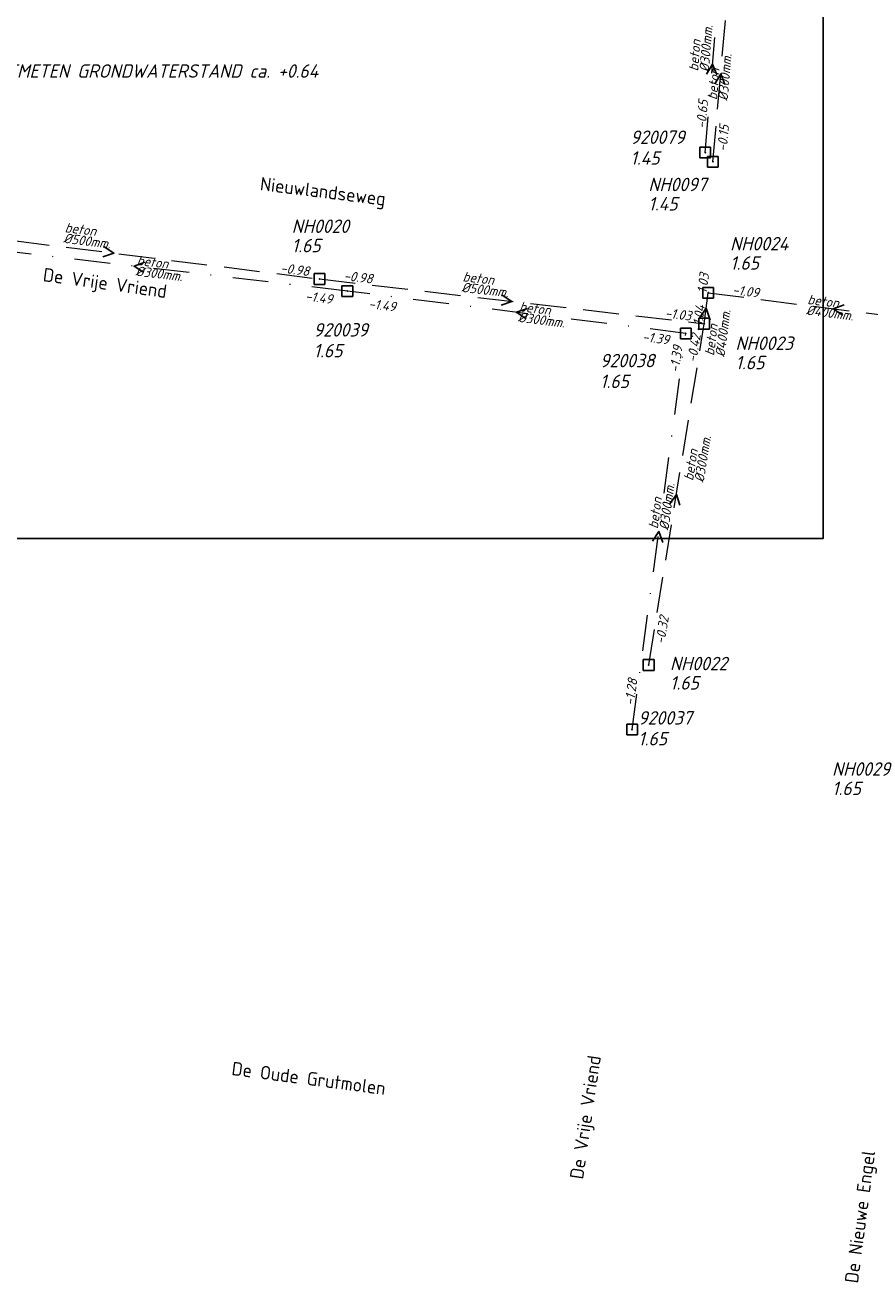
# Model space of a CAD drawing. Header units: metres. Extents: x 152202 to 157341, y 461610 to 468701.
# Tile 206 of 238: x 154584 to 154702, y 467866 to 468042. Entities that reach past the tile are written whole.
import ezdxf
from ezdxf.enums import TextEntityAlignment as Align

# ---------------------------------------------------------------- set-up
doc = ezdxf.new("R2010")
doc.units = ezdxf.units.M
doc.header["$PDMODE"] = 64
doc.header["$PDSIZE"] = 1.5
doc.linetypes.add('RI-HWA', pattern=[7.4, 5, -2.4])
doc.linetypes.add('RI-VWA', pattern=[11, 5, -3, 0, -3])
doc.layers.get('0').update_dxf_attribs({"linetype": 'CONTINUOUS'})
doc.layers.get('DEFPOINTS').update_dxf_attribs({"linetype": 'CONTINUOUS'})
for name, color, linetype, lineweight in [('B-OI-RI-HWA-BOB-T18', 150, 'CONTINUOUS', 18), ('B-OI-RI-HWA-MATERIAAL-T18', 150, 'CONTINUOUS', 18), ('B-OI-RI-HWA-PUTDEKSELHOOGTE-T25', 150, 'CONTINUOUS', 25), ('B-OI-RI-HWA-PUTNUMMER-T25', 150, 'CONTINUOUS', 25), ('B-OI-RI-HWA_DIAMETER-T18', 150, 'CONTINUOUS', 18), ('B-OI-RI-HWA_RIOOLPUT-S', 150, 'CONTINUOUS', 25), ('B-OI-RI-HWA_TRANSPORTLEIDING-G', 150, 'RI-HWA', 18), ('B-OI-RI-STROOMRICHTING-S', 252, 'CONTINUOUS', 25), ('B-OI-RI-VWA-BOB-T18', 34, 'CONTINUOUS', 18), ('B-OI-RI-VWA-DIAMETER-T18', 34, 'CONTINUOUS', 18), ('B-OI-RI-VWA-MATERIAAL-T18', 34, 'CONTINUOUS', 18), ('B-OI-RI-VWA_PUTDEKSELHOOGTE-T25', 34, 'CONTINUOUS', 25), ('B-OI-RI-VWA_PUTNUMMER-T25', 34, 'CONTINUOUS', 25), ('B-OI-RI-VWA_RIOOLPUT-S', 34, 'CONTINUOUS', 25), ('B-OI-RI-VWA_TRANSPORTLEIDING-G', 34, 'RI-VWA', 18), ('B-RO-OG-TOPOGRAFIE-T18', 2, 'CONTINUOUS', 18), ('N-OI-WH-T25', 2, 'CONTINUOUS', 25)]:
    doc.layers.add(name, color=color, linetype=linetype, lineweight=lineweight)
doc.styles.add('NLCS-ISO-M200-T18', font='NLCS-ISO.ttf', dxfattribs={"height": 360})
doc.styles.add('NLCS-ISO-M500-T18_CURSIEF', font='NLCS-ISO.ttf', dxfattribs={"oblique": 15, "height": 0.9})
doc.styles.add('NLCS-ISO-M750-T18_CURSIEF', font='NLCS-ISO.ttf', dxfattribs={"oblique": 15, "height": 1.35})
doc.styles.add('NLCS-ISO-M750-T25_CURSIEF', font='NLCS-ISO.ttf', dxfattribs={"oblique": 15, "height": 1.875})

# ---------------------------------------------------------------- blocks, each defined once
blk = doc.blocks.new('ACMAP_ANN_TEMPLATE_hwa-diam')
at = {"style": 'NLCS-ISO-M750-T18_CURSIEF', "oblique": 15}
blk.add_attdef('hwa-diam', (-3.7, -1.3), '', height=1.35, dxfattribs=at)
blk = doc.blocks.new('ACMAP_ANN_TEMPLATE_hwa-materiaal')
at = {"style": 'NLCS-ISO-M750-T18_CURSIEF', "oblique": 15}
blk.add_attdef('hwa-mat', (-3.7, 0.2), '', height=1.35, dxfattribs=at)
blk = doc.blocks.new('ACMAP_ANN_TEMPLATE_hwa-nap-l')
at = {"style": 'NLCS-ISO-M750-T18_CURSIEF', "oblique": 15}
blk.add_attdef('hwa-nap-l', (3.3, 0.2), '', height=1.35, dxfattribs=at)
blk = doc.blocks.new('ACMAP_ANN_TEMPLATE_hwa-nap-r')
at = {"style": 'NLCS-ISO-M750-T18_CURSIEF', "oblique": 15}
blk.add_attdef('hwa-nap-r', (-5.6, 0.2), '', height=1.35, dxfattribs=at)
blk = doc.blocks.new('ACMAP_ANN_TEMPLATE_vwa-diam')
at = {"style": 'NLCS-ISO-M750-T18_CURSIEF', "oblique": 15}
blk.add_attdef('vwa-diam', (0.3, -1.3), '', height=1.35, dxfattribs=at)
blk = doc.blocks.new('ACMAP_ANN_TEMPLATE_vwa-materiaal')
at = {"style": 'NLCS-ISO-M750-T18_CURSIEF', "oblique": 15}
blk.add_attdef('vwa-mat', (0.3, 0.2), '', height=1.35, dxfattribs=at)
blk = doc.blocks.new('ACMAP_ANN_TEMPLATE_vwa-nap-l')
at = {"style": 'NLCS-ISO-M750-T18_CURSIEF', "oblique": 15}
blk.add_attdef('vwa-nap-l', (3.3, 0.2), '', height=1.35, dxfattribs=at)
blk = doc.blocks.new('ACMAP_ANN_TEMPLATE_vwa-nap-r')
at = {"style": 'NLCS-ISO-M750-T18_CURSIEF', "oblique": 15}
blk.add_attdef('vwa-nap-r', (-5.6, 0.2), '', height=1.35, dxfattribs=at)
blk = doc.blocks.new('ACMAP_ANN_TEMPLATE_hwa-puth')
at = {"color": 0, "linetype": 'ByBlock', "style": 'NLCS-ISO-M750-T25_CURSIEF', "oblique": 15}
blk.add_attdef('hwa-puth', (-9, -6.8), '', height=1.88, dxfattribs=at)
blk = doc.blocks.new('ACMAP_ANN_TEMPLATE_hwa-putnr')
at = {"color": 0, "linetype": 'ByBlock', "style": 'NLCS-ISO-M750-T25_CURSIEF', "oblique": 15}
blk.add_attdef('hwa-putnr', (-9, -4.1), '', height=1.88, dxfattribs=at)
blk = doc.blocks.new('ACMAP_ANN_TEMPLATE_vwa-puth')
at = {"style": 'NLCS-ISO-M750-T25_CURSIEF', "oblique": 15}
blk.add_attdef('vwa-puth', (-3, 5), '', height=1.88, dxfattribs=at)
blk = doc.blocks.new('ACMAP_ANN_TEMPLATE_vwa-putnr')
at = {"style": 'NLCS-ISO-M750-T25_CURSIEF', "oblique": 15}
blk.add_attdef('vaw-putnr', (-3, 7.9), '', height=1.88, dxfattribs=at)

msp = doc.modelspace()

# ---------------------------------------------------------------- linework, layer by layer
at = {"layer": 'B-OI-RI-HWA_RIOOLPUT-S', "transparency": 33554623}
for p in [(154680.26, 468023.02), (154625.41, 468006.67), (154679.61, 468004.75), (154679.05, 468000.43), (154671.31, 467952.8)]:
    msp.add_point(p, dxfattribs=at)
at = {"layer": 'B-OI-RI-HWA_TRANSPORTLEIDING-G', "transparency": 33554623}
for p, q in [((154680.26, 468023.02), (154682.44, 468047.56)), ((154568.03, 468013.88), (154625.41, 468006.67)), ((154625.41, 468006.67), (154679.05, 468000.43)), ((154679.05, 468000.43), (154679.61, 468004.75)), ((154679.61, 468004.75), (154714.47, 468000.29)), ((154671.31, 467952.8), (154679.05, 468000.43))]:
    msp.add_line(p, q, dxfattribs=at)
at = {"layer": 'B-OI-RI-STROOMRICHTING-S', "transparency": 33554623}
for points in [[(154679.37, 468035.25), (154680.21, 468036.63), (154680.81, 468035.14)], [(154680.51, 468033.92), (154681.35, 468035.29), (154681.94, 468033.79)], [(154595.38, 468011.17), (154596.72, 468010.28), (154595.2, 468009.74)], [(154601.06, 468009), (154599.54, 468008.45), (154600.89, 468007.57)], [(154650.88, 468004.43), (154652.23, 468003.55), (154650.72, 468003)], [(154698.56, 468003.05), (154697.04, 468002.52), (154698.38, 468001.62)], [(154654.4, 468002.56), (154652.88, 468002.02), (154654.22, 468001.13)], [(154678.36, 468001.14), (154679.33, 468002.59), (154679.9, 468000.94)], [(154674.24, 467975.31), (154675.18, 467976.61), (154675.66, 467975.08)], [(154671.83, 467970.09), (154672.74, 467971.43), (154673.26, 467969.9)]]:
    msp.add_lwpolyline(points, dxfattribs=at)
at = {"layer": 'B-OI-RI-VWA_RIOOLPUT-S', "transparency": 33554623}
for p in [(154679.19, 468024.32), (154629.28, 468004.97), (154676.48, 467999.07), (154669, 467943.78)]:
    msp.add_point(p, dxfattribs=at)
at = {"layer": 'B-OI-RI-VWA_TRANSPORTLEIDING-G', "transparency": 33554623}
for p, q in [((154679.19, 468024.32), (154681.23, 468048.94)), ((154629.28, 468004.97), (154569.81, 468011.94)), ((154676.48, 467999.07), (154629.28, 468004.97)), ((154669, 467943.78), (154676.48, 467999.07))]:
    msp.add_line(p, q, dxfattribs=at)
at = {"layer": 'DEFPOINTS', "flags": 128}
msp.add_lwpolyline([(154695.635, 468161.293), (154691.204, 468160.995), (154656.065, 468160.995), (154498.565, 468160.995), (154498.565, 467983.994), (154498.565, 467970.427), (154695.635, 467970.427)], close=True, dxfattribs=at)

# ---------------------------------------------------------------- block references
at = {"layer": 'B-OI-RI-HWA-BOB-T18', "transparency": 33554623}
ref = msp.add_blockref('ACMAP_ANN_TEMPLATE_hwa-nap-l', (154682.097, 468021.116), dxfattribs=dict(at, rotation=84.92348080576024))
ref.add_attrib('hwa-nap-l', '-0.15', (154682.189, 468024.421), dxfattribs={"layer": '0', "color": 0, "linetype": 'ByBlock', "height": 1.35, "rotation": 84.92348, "style": 'NLCS-ISO-M750-T18_CURSIEF', "oblique": 15})
ref = msp.add_blockref('ACMAP_ANN_TEMPLATE_hwa-nap-r', (154625.41, 468006.67), dxfattribs=dict(at, rotation=352.8381177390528))
ref.add_attrib('hwa-nap-r', '-0.98', (154619.879, 468007.567), dxfattribs={"layer": '0', "color": 0, "linetype": 'ByBlock', "height": 1.35, "rotation": 352.83812, "style": 'NLCS-ISO-M750-T18_CURSIEF', "oblique": 15})
ref = msp.add_blockref('ACMAP_ANN_TEMPLATE_hwa-nap-l', (154625.41, 468006.67), dxfattribs=dict(at, rotation=353.3645442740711))
ref.add_attrib('hwa-nap-l', '-0.98', (154628.711, 468006.487), dxfattribs={"layer": '0', "color": 0, "linetype": 'ByBlock', "height": 1.35, "rotation": 353.36454, "style": 'NLCS-ISO-M750-T18_CURSIEF', "oblique": 15})
ref = msp.add_blockref('ACMAP_ANN_TEMPLATE_hwa-nap-l', (154679.05, 468000.43), dxfattribs=dict(at, rotation=82.6139568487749))
ref.add_attrib('hwa-nap-l', '-1.03', (154679.276, 468003.728), dxfattribs={"layer": '0', "color": 0, "linetype": 'ByBlock', "height": 1.35, "rotation": 82.61396, "style": 'NLCS-ISO-M750-T18_CURSIEF', "oblique": 15})
ref = msp.add_blockref('ACMAP_ANN_TEMPLATE_hwa-nap-l', (154679.61, 468004.75), dxfattribs=dict(at, rotation=352.7091672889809))
ref.add_attrib('hwa-nap-l', '-1.09', (154682.909, 468004.53), dxfattribs={"layer": '0', "color": 0, "linetype": 'ByBlock', "height": 1.35, "rotation": 352.70917, "style": 'NLCS-ISO-M750-T18_CURSIEF', "oblique": 15})
ref = msp.add_blockref('ACMAP_ANN_TEMPLATE_hwa-nap-r', (154679.61, 468004.75), dxfattribs=dict(at, rotation=82.6139568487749))
ref.add_attrib('hwa-nap-r', '-1.04', (154678.692, 467999.222), dxfattribs={"layer": '0', "color": 0, "linetype": 'ByBlock', "height": 1.35, "rotation": 82.61396, "style": 'NLCS-ISO-M750-T18_CURSIEF', "oblique": 15})
ref = msp.add_blockref('ACMAP_ANN_TEMPLATE_hwa-nap-r', (154679.05, 468000.43), dxfattribs=dict(at, rotation=353.3645442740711))
ref.add_attrib('hwa-nap-r', '-1.03', (154673.511, 468001.276), dxfattribs={"layer": '0', "color": 0, "linetype": 'ByBlock', "height": 1.35, "rotation": 353.36454, "style": 'NLCS-ISO-M750-T18_CURSIEF', "oblique": 15})
ref = msp.add_blockref('ACMAP_ANN_TEMPLATE_hwa-nap-r', (154679.05, 468000.43), dxfattribs=dict(at, rotation=80.76996725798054))
ref.add_attrib('hwa-nap-r', '-0.42', (154677.954, 467994.935), dxfattribs={"layer": '0', "color": 0, "linetype": 'ByBlock', "height": 1.35, "rotation": 80.76997, "style": 'NLCS-ISO-M750-T18_CURSIEF', "oblique": 15})
ref = msp.add_blockref('ACMAP_ANN_TEMPLATE_hwa-nap-l', (154673.174, 467952.334), dxfattribs=dict(at, rotation=80.76996725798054))
ref.add_attrib('hwa-nap-l', '-0.32', (154673.506, 467955.624), dxfattribs={"layer": '0', "color": 0, "linetype": 'ByBlock', "height": 1.35, "rotation": 80.76997, "style": 'NLCS-ISO-M750-T18_CURSIEF', "oblique": 15})
at = {"layer": 'B-OI-RI-HWA-MATERIAAL-T18', "transparency": 33554623}
ref = msp.add_blockref('ACMAP_ANN_TEMPLATE_hwa-materiaal', (154681.35, 468035.29), dxfattribs=dict(at, rotation=84.92348080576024))
ref.add_attrib('hwa-mat', 'beton', (154680.823, 468031.622), dxfattribs={"layer": '0', "color": 0, "linetype": 'ByBlock', "height": 1.35, "rotation": 84.92348, "style": 'NLCS-ISO-M750-T18_CURSIEF', "oblique": 15})
ref = msp.add_blockref('ACMAP_ANN_TEMPLATE_hwa-materiaal', (154593.469, 468012.551), dxfattribs=dict(at, rotation=352.8381177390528))
ref.add_attrib('hwa-mat', 'beton', (154589.823, 468013.211), dxfattribs={"layer": '0', "color": 0, "linetype": 'ByBlock', "height": 1.35, "rotation": 352.83812, "style": 'NLCS-ISO-M750-T18_CURSIEF', "oblique": 15})
ref = msp.add_blockref('ACMAP_ANN_TEMPLATE_hwa-materiaal', (154648.967, 468005.734), dxfattribs=dict(at, rotation=353.3645442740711))
ref.add_attrib('hwa-mat', 'beton', (154645.315, 468006.36), dxfattribs={"layer": '0', "color": 0, "linetype": 'ByBlock', "height": 1.35, "rotation": 353.36454, "style": 'NLCS-ISO-M750-T18_CURSIEF', "oblique": 15})
ref = msp.add_blockref('ACMAP_ANN_TEMPLATE_hwa-materiaal', (154697.04, 468002.52), dxfattribs=dict(at, rotation=352.7091672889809))
ref.add_attrib('hwa-mat', 'beton', (154693.395, 468003.188), dxfattribs={"layer": '0', "color": 0, "linetype": 'ByBlock', "height": 1.35, "rotation": 352.70917, "style": 'NLCS-ISO-M750-T18_CURSIEF', "oblique": 15})
ref = msp.add_blockref('ACMAP_ANN_TEMPLATE_hwa-materiaal', (154681.084, 467999.56), dxfattribs=dict(at, rotation=82.6139568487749))
ref.add_attrib('hwa-mat', 'beton', (154680.41, 467995.916), dxfattribs={"layer": '0', "color": 0, "linetype": 'ByBlock', "height": 1.35, "rotation": 82.61396, "style": 'NLCS-ISO-M750-T18_CURSIEF', "oblique": 15})
ref = msp.add_blockref('ACMAP_ANN_TEMPLATE_hwa-materiaal', (154678.281, 467982.07), dxfattribs=dict(at, rotation=80.76996725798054))
ref.add_attrib('hwa-mat', 'beton', (154677.49, 467978.45), dxfattribs={"layer": '0', "color": 0, "linetype": 'ByBlock', "height": 1.35, "rotation": 80.76997, "style": 'NLCS-ISO-M750-T18_CURSIEF', "oblique": 15})
at = {"layer": 'B-OI-RI-HWA-PUTDEKSELHOOGTE-T25', "transparency": 33554623}
for p, values in [((154680.26, 468023.02), {'hwa-puth': '1.45'}), ((154630.522, 468017.194), {'hwa-puth': '1.65'}), ((154691.665, 468014.761), {'hwa-puth': '1.65'}), ((154692.412, 468000.865), {'hwa-puth': '1.65'}), ((154683.276, 467956.16), {'hwa-puth': '1.65'}), ((154705.88, 467941.44), {'hwa-puth': '1.65'})]:
    msp.add_blockref('ACMAP_ANN_TEMPLATE_hwa-puth', p, dxfattribs=at).add_auto_attribs(values)
at = {"layer": 'B-OI-RI-HWA-PUTNUMMER-T25', "transparency": 33554623}
for p, values in [((154680.26, 468023.02), {'hwa-putnr': 'NH0097'}), ((154630.522, 468017.194), {'hwa-putnr': 'NH0020'}), ((154691.665, 468014.761), {'hwa-putnr': 'NH0024'}), ((154692.412, 468000.865), {'hwa-putnr': 'NH0023'}), ((154683.276, 467956.16), {'hwa-putnr': 'NH0022'}), ((154705.88, 467941.44), {'hwa-putnr': 'NH0029'})]:
    msp.add_blockref('ACMAP_ANN_TEMPLATE_hwa-putnr', p, dxfattribs=at).add_auto_attribs(values)
at = {"layer": 'B-OI-RI-HWA_DIAMETER-T18', "transparency": 33554623}
ref = msp.add_blockref('ACMAP_ANN_TEMPLATE_hwa-diam', (154681.35, 468035.29), dxfattribs=dict(at, rotation=84.92348080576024))
ref.add_attrib('hwa-diam', '%%c300mm.', (154682.318, 468031.489), dxfattribs={"layer": '0', "color": 0, "linetype": 'ByBlock', "height": 1.35, "rotation": 84.92348, "style": 'NLCS-ISO-M750-T18_CURSIEF', "oblique": 15})
ref = msp.add_blockref('ACMAP_ANN_TEMPLATE_hwa-diam', (154593.469, 468012.551), dxfattribs=dict(at, rotation=352.8381177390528))
ref.add_attrib('hwa-diam', '%%c500mm.', (154589.636, 468011.723), dxfattribs={"layer": '0', "color": 0, "linetype": 'ByBlock', "height": 1.35, "rotation": 352.83812, "style": 'NLCS-ISO-M750-T18_CURSIEF', "oblique": 15})
ref = msp.add_blockref('ACMAP_ANN_TEMPLATE_hwa-diam', (154648.967, 468005.734), dxfattribs=dict(at, rotation=353.3645442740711))
ref.add_attrib('hwa-diam', '%%c500mm.', (154645.142, 468004.87), dxfattribs={"layer": '0', "color": 0, "linetype": 'ByBlock', "height": 1.35, "rotation": 353.36454, "style": 'NLCS-ISO-M750-T18_CURSIEF', "oblique": 15})
ref = msp.add_blockref('ACMAP_ANN_TEMPLATE_hwa-diam', (154681.084, 467999.56), dxfattribs=dict(at, rotation=82.6139568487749))
ref.add_attrib('hwa-diam', '%%c400mm.', (154681.897, 467995.723), dxfattribs={"layer": '0', "color": 0, "linetype": 'ByBlock', "height": 1.35, "rotation": 82.61396, "style": 'NLCS-ISO-M750-T18_CURSIEF', "oblique": 15})
ref = msp.add_blockref('ACMAP_ANN_TEMPLATE_hwa-diam', (154697.04, 468002.52), dxfattribs=dict(at, rotation=352.7091672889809))
ref.add_attrib('hwa-diam', '%%c400mm.', (154693.205, 468001.7), dxfattribs={"layer": '0', "color": 0, "linetype": 'ByBlock', "height": 1.35, "rotation": 352.70917, "style": 'NLCS-ISO-M750-T18_CURSIEF', "oblique": 15})
ref = msp.add_blockref('ACMAP_ANN_TEMPLATE_hwa-diam', (154678.281, 467982.07), dxfattribs=dict(at, rotation=80.76996725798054))
ref.add_attrib('hwa-diam', '%%c300mm.', (154678.97, 467978.21), dxfattribs={"layer": '0', "color": 0, "linetype": 'ByBlock', "height": 1.35, "rotation": 80.76997, "style": 'NLCS-ISO-M750-T18_CURSIEF', "oblique": 15})
at = {"layer": 'B-OI-RI-VWA-BOB-T18', "transparency": 33554623}
ref = msp.add_blockref('ACMAP_ANN_TEMPLATE_vwa-nap-l', (154679.19, 468024.32), dxfattribs=dict(at, rotation=85.26332283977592))
ref.add_attrib('vwa-nap-l', '-0.65', (154679.263, 468027.625), dxfattribs={"layer": '0', "color": 0, "linetype": 'ByBlock', "height": 1.35, "rotation": 85.26332, "style": 'NLCS-ISO-M750-T18_CURSIEF', "oblique": 15})
ref = msp.add_blockref('ACMAP_ANN_TEMPLATE_vwa-nap-r', (154628.876, 468002.752), dxfattribs=dict(at, rotation=352.8749836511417))
ref.add_attrib('vwa-nap-r', '-1.49', (154623.344, 468003.645), dxfattribs={"layer": '0', "color": 0, "linetype": 'ByBlock', "height": 1.35, "rotation": 352.87498, "style": 'NLCS-ISO-M750-T18_CURSIEF', "oblique": 15})
ref = msp.add_blockref('ACMAP_ANN_TEMPLATE_vwa-nap-l', (154628.876, 468002.752), dxfattribs=dict(at, rotation=353.3153191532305))
ref.add_attrib('vwa-nap-l', '-1.49', (154632.177, 468002.567), dxfattribs={"layer": '0', "color": 0, "linetype": 'ByBlock', "height": 1.35, "rotation": 353.31532, "style": 'NLCS-ISO-M750-T18_CURSIEF', "oblique": 15})
ref = msp.add_blockref('ACMAP_ANN_TEMPLATE_vwa-nap-l', (154667.061, 467998.188), dxfattribs=dict(at, rotation=352.8749836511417))
ref.add_attrib('vwa-nap-l', '-1.39', (154670.36, 467997.978), dxfattribs={"layer": '0', "color": 0, "linetype": 'ByBlock', "height": 1.35, "rotation": 352.87498, "style": 'NLCS-ISO-M750-T18_CURSIEF', "oblique": 15})
ref = msp.add_blockref('ACMAP_ANN_TEMPLATE_vwa-nap-r', (154676.48, 467999.07), dxfattribs=dict(at, rotation=82.29542183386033))
ref.add_attrib('vwa-nap-r', '-1.39', (154675.531, 467993.547), dxfattribs={"layer": '0', "color": 0, "linetype": 'ByBlock', "height": 1.35, "rotation": 82.29542, "style": 'NLCS-ISO-M750-T18_CURSIEF', "oblique": 15})
ref = msp.add_blockref('ACMAP_ANN_TEMPLATE_vwa-nap-l', (154669, 467943.78), dxfattribs=dict(at, rotation=82.29542183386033))
ref.add_attrib('vwa-nap-l', '-1.28', (154669.244, 467947.077), dxfattribs={"layer": '0', "color": 0, "linetype": 'ByBlock', "height": 1.35, "rotation": 82.29542, "style": 'NLCS-ISO-M750-T18_CURSIEF', "oblique": 15})
at = {"layer": 'B-OI-RI-VWA-DIAMETER-T18', "transparency": 33554623}
ref = msp.add_blockref('ACMAP_ANN_TEMPLATE_vwa-diam', (154678.378, 468035.316), dxfattribs=dict(at, rotation=85.26332283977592))
ref.add_attrib('vwa-diam', '%%c300mm.', (154679.698, 468035.508), dxfattribs={"layer": '0', "color": 0, "linetype": 'ByBlock', "height": 1.35, "rotation": 85.26332, "style": 'NLCS-ISO-M750-T18_CURSIEF', "oblique": 15})
ref = msp.add_blockref('ACMAP_ANN_TEMPLATE_vwa-diam', (154599.545, 468008.455), dxfattribs=dict(at, rotation=353.3153191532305))
ref.add_attrib('vwa-diam', '%%c300mm.', (154599.692, 468007.129), dxfattribs={"layer": '0', "color": 0, "linetype": 'ByBlock', "height": 1.35, "rotation": 353.31532, "style": 'NLCS-ISO-M750-T18_CURSIEF', "oblique": 15})
ref = msp.add_blockref('ACMAP_ANN_TEMPLATE_vwa-diam', (154652.88, 468002.02), dxfattribs=dict(at, rotation=352.8749836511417))
ref.add_attrib('vwa-diam', '%%c300mm.', (154653.016, 468000.693), dxfattribs={"layer": '0', "color": 0, "linetype": 'ByBlock', "height": 1.35, "rotation": 352.87498, "style": 'NLCS-ISO-M750-T18_CURSIEF', "oblique": 15})
ref = msp.add_blockref('ACMAP_ANN_TEMPLATE_vwa-diam', (154672.74, 467971.425), dxfattribs=dict(at, rotation=82.29542183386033))
ref.add_attrib('vwa-diam', '%%c300mm.', (154674.068, 467971.548), dxfattribs={"layer": '0', "color": 0, "linetype": 'ByBlock', "height": 1.35, "rotation": 82.29542, "style": 'NLCS-ISO-M750-T18_CURSIEF', "oblique": 15})
at = {"layer": 'B-OI-RI-VWA-MATERIAAL-T18', "transparency": 33554623}
ref = msp.add_blockref('ACMAP_ANN_TEMPLATE_vwa-materiaal', (154678.378, 468035.316), dxfattribs=dict(at, rotation=85.26332283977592))
ref.add_attrib('vwa-mat', 'beton', (154678.204, 468035.632), dxfattribs={"layer": '0', "color": 0, "linetype": 'ByBlock', "height": 1.35, "rotation": 85.26332, "style": 'NLCS-ISO-M750-T18_CURSIEF', "oblique": 15})
ref = msp.add_blockref('ACMAP_ANN_TEMPLATE_vwa-materiaal', (154599.545, 468008.455), dxfattribs=dict(at, rotation=353.3153191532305))
ref.add_attrib('vwa-mat', 'beton', (154599.866, 468008.619), dxfattribs={"layer": '0', "color": 0, "linetype": 'ByBlock', "height": 1.35, "rotation": 353.31532, "style": 'NLCS-ISO-M750-T18_CURSIEF', "oblique": 15})
ref = msp.add_blockref('ACMAP_ANN_TEMPLATE_vwa-materiaal', (154652.88, 468002.02), dxfattribs=dict(at, rotation=352.8749836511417))
ref.add_attrib('vwa-mat', 'beton', (154653.202, 468002.181), dxfattribs={"layer": '0', "color": 0, "linetype": 'ByBlock', "height": 1.35, "rotation": 352.87498, "style": 'NLCS-ISO-M750-T18_CURSIEF', "oblique": 15})
ref = msp.add_blockref('ACMAP_ANN_TEMPLATE_vwa-materiaal', (154672.74, 467971.425), dxfattribs=dict(at, rotation=82.29542183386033))
ref.add_attrib('vwa-mat', 'beton', (154672.582, 467971.749), dxfattribs={"layer": '0', "color": 0, "linetype": 'ByBlock', "height": 1.35, "rotation": 82.29542, "style": 'NLCS-ISO-M750-T18_CURSIEF', "oblique": 15})
at = {"layer": 'B-OI-RI-VWA_PUTDEKSELHOOGTE-T25', "transparency": 33554623}
ref = msp.add_blockref('ACMAP_ANN_TEMPLATE_vwa-puth', (154671.758, 468017.619), dxfattribs=at)
ref.add_attrib('vwa-puth', '1.45', (154668.758, 468022.619), dxfattribs={"layer": '0', "color": 0, "linetype": 'ByBlock', "height": 1.875, "style": 'NLCS-ISO-M750-T25_CURSIEF', "oblique": 15})
ref = msp.add_blockref('ACMAP_ANN_TEMPLATE_vwa-puth', (154627.576, 467990.732), dxfattribs=at)
ref.add_attrib('vwa-puth', '1.65', (154624.576, 467995.732), dxfattribs={"layer": '0', "color": 0, "linetype": 'ByBlock', "height": 1.875, "style": 'NLCS-ISO-M750-T25_CURSIEF', "oblique": 15})
ref = msp.add_blockref('ACMAP_ANN_TEMPLATE_vwa-puth', (154667.524, 467986.447), dxfattribs=at)
ref.add_attrib('vwa-puth', '1.65', (154664.524, 467991.447), dxfattribs={"layer": '0', "color": 0, "linetype": 'ByBlock', "height": 1.875, "style": 'NLCS-ISO-M750-T25_CURSIEF', "oblique": 15})
ref = msp.add_blockref('ACMAP_ANN_TEMPLATE_vwa-puth', (154672.844, 467936.579), dxfattribs=at)
ref.add_attrib('vwa-puth', '1.65', (154669.844, 467941.579), dxfattribs={"layer": '0', "color": 0, "linetype": 'ByBlock', "height": 1.875, "style": 'NLCS-ISO-M750-T25_CURSIEF', "oblique": 15})
at = {"layer": 'B-OI-RI-VWA_PUTNUMMER-T25', "transparency": 33554623}
ref = msp.add_blockref('ACMAP_ANN_TEMPLATE_vwa-putnr', (154671.758, 468017.619), dxfattribs=at)
ref.add_attrib('vaw-putnr', '920079', (154668.758, 468025.519), dxfattribs={"layer": '0', "color": 0, "linetype": 'ByBlock', "height": 1.875, "style": 'NLCS-ISO-M750-T25_CURSIEF', "oblique": 15})
ref = msp.add_blockref('ACMAP_ANN_TEMPLATE_vwa-putnr', (154627.576, 467990.732), dxfattribs=at)
ref.add_attrib('vaw-putnr', '920039', (154624.576, 467998.632), dxfattribs={"layer": '0', "color": 0, "linetype": 'ByBlock', "height": 1.875, "style": 'NLCS-ISO-M750-T25_CURSIEF', "oblique": 15})
ref = msp.add_blockref('ACMAP_ANN_TEMPLATE_vwa-putnr', (154667.524, 467986.447), dxfattribs=at)
ref.add_attrib('vaw-putnr', '920038', (154664.524, 467994.347), dxfattribs={"layer": '0', "color": 0, "linetype": 'ByBlock', "height": 1.875, "style": 'NLCS-ISO-M750-T25_CURSIEF', "oblique": 15})
ref = msp.add_blockref('ACMAP_ANN_TEMPLATE_vwa-putnr', (154672.844, 467936.579), dxfattribs=at)
ref.add_attrib('vaw-putnr', '920037', (154669.844, 467944.479), dxfattribs={"layer": '0', "color": 0, "linetype": 'ByBlock', "height": 1.875, "style": 'NLCS-ISO-M750-T25_CURSIEF', "oblique": 15})

# ---------------------------------------------------------------- texts
at = {"layer": 'B-RO-OG-TOPOGRAFIE-T18', "style": 'NLCS-ISO-M200-T18'}
for s, rotation, p in [('Nieuwlandseweg', 352.9, (154625.85, 468018.628)), ('De Vrije Vriend', 352.1, (154595.45, 468005.839)), ('De Oude Grutmolen', 352.5, (154623.894, 467895.106)), ('De Vrije Vriend', 81.7, (154662.753, 467889.644)), ('De Nieuwe Engel', 82.5, (154701.05, 467875.75))]:
    msp.add_text(s, height=1.875, rotation=rotation, dxfattribs=at).set_placement(p, align=Align.MIDDLE)
at = {"layer": 'N-OI-WH-T25', "style": 'NLCS-ISO-M500-T18_CURSIEF', "oblique": 15}
msp.add_text('HOOGST GEMETEN GRONDWATERSTAND ca. +0.64', height=1.875, dxfattribs=at).set_placement((154597.76, 468034.194), align=Align.BOTTOM_CENTER)

doc.saveas('drawing.dxf')
